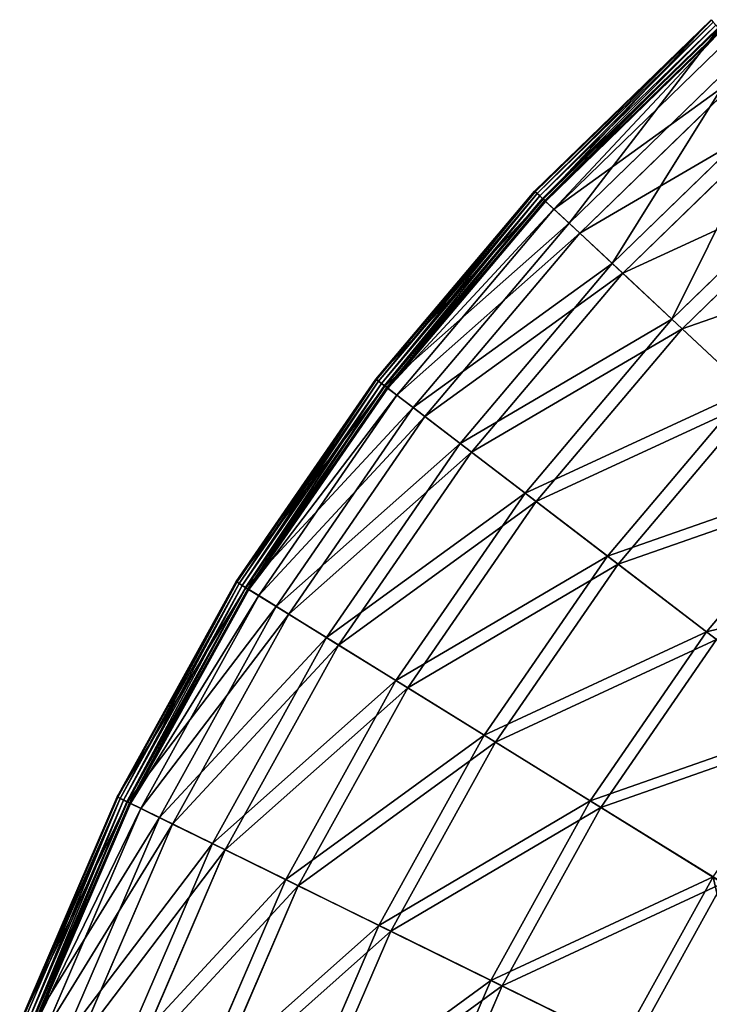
# Model space of a CAD drawing. Extents: x 0 to 1230, y 0 to 270.
# Tile 90 of 245: x 488 to 526, y 184 to 237. Entities that reach past the tile are written whole.
import ezdxf

# ---------------------------------------------------------------- set-up
doc = ezdxf.new("R2010")
doc.units = 0
doc.layers.get('0').update_dxf_attribs({"color": 13, "linetype": 'CONTINUOUS'})

# ---------------------------------------------------------------- blocks, each defined once
blk = doc.blocks.new('GROUP_6')
for p, q in [((45.806, 236.632, 0.403), (36.289, 227.386, 0.403)), ((45.835, 236.598, 0.199), (36.321, 227.356, 0.199)), ((45.928, 236.493, 0.044), (36.424, 227.26, 0.044)), ((46.06, 236.343, -0.02), (36.57, 227.124, -0.02)), ((36.719, 226.985, 0.024), (46.195, 236.19, 0.024)), ((36.744, 226.961, 13.057), (46.217, 236.164, 13.057)), ((36.832, 226.879, 0.165), (46.297, 236.074, 0.165)), ((46.34, 236.026, 0.363), (36.879, 226.835, 0.363)), ((46.75, 235.56, 12.977), (37.333, 226.412, 12.977)), ((38.148, 225.651, 25.988), (47.486, 234.723, 25.988)), ((48.011, 234.127, 25.83), (38.728, 225.11, 25.83)), ((40.473, 223.482, 38.668), (49.588, 232.336, 38.668)), ((50.099, 231.755, 38.433), (41.04, 222.953, 38.433)), ((43.697, 220.474, 50.977), (52.501, 229.026, 50.977)), ((52.995, 228.465, 50.667), (44.244, 219.964, 50.667)), ((36.289, 227.386, 0.403), (27.724, 217.252, 0.403)), ((36.321, 227.356, 0.199), (27.759, 217.225, 0.199)), ((36.289, 227.386, 0.403), (36.744, 226.961, 13.057)), ((36.321, 227.356, 0.199), (36.289, 227.386, 0.403)), ((36.424, 227.26, 0.044), (36.321, 227.356, 0.199)), ((36.424, 227.26, 0.044), (27.871, 217.14, 0.044)), ((36.57, 227.124, -0.02), (28.029, 217.019, -0.02)), ((28.191, 216.895, 0.024), (36.719, 226.985, 0.024)), ((28.218, 216.874, 13.057), (36.744, 226.961, 13.057)), ((28.314, 216.801, 0.165), (36.832, 226.879, 0.165)), ((36.879, 226.835, 0.363), (28.365, 216.762, 0.363)), ((36.57, 227.124, -0.02), (36.424, 227.26, 0.044)), ((36.719, 226.985, 0.024), (36.57, 227.124, -0.02)), ((36.832, 226.879, 0.165), (36.719, 226.985, 0.024)), ((36.744, 226.961, 13.057), (38.148, 225.651, 25.988)), ((36.879, 226.835, 0.363), (36.832, 226.879, 0.165)), ((37.333, 226.412, 12.977), (36.879, 226.835, 0.363)), ((37.333, 226.412, 12.977), (28.858, 216.385, 12.977)), ((38.728, 225.11, 25.83), (37.333, 226.412, 12.977)), ((29.744, 215.708, 25.988), (38.148, 225.651, 25.988)), ((38.148, 225.651, 25.988), (40.473, 223.482, 38.668)), ((38.728, 225.11, 25.83), (30.375, 215.226, 25.83)), ((41.04, 222.953, 38.433), (38.728, 225.11, 25.83)), ((32.271, 213.777, 38.668), (40.473, 223.482, 38.668)), ((40.473, 223.482, 38.668), (43.697, 220.474, 50.977)), ((41.04, 222.953, 38.433), (32.886, 213.307, 38.433)), ((44.244, 219.964, 50.667), (41.04, 222.953, 38.433)), ((35.774, 211.099, 50.977), (43.697, 220.474, 50.977)), ((43.697, 220.474, 50.977), (47.789, 216.656, 62.794)), ((44.244, 219.964, 50.667), (36.368, 210.645, 50.667)), ((48.31, 216.169, 62.412), (44.244, 219.964, 50.667)), ((27.724, 217.252, 0.403), (20.193, 206.328, 0.403)), ((27.759, 217.225, 0.199), (20.231, 206.304, 0.199)), ((28.218, 216.874, 13.057), (27.724, 217.252, 0.403)), ((27.759, 217.225, 0.199), (27.724, 217.252, 0.403)), ((27.871, 217.14, 0.044), (27.759, 217.225, 0.199)), ((27.871, 217.14, 0.044), (20.35, 206.23, 0.044)), ((28.029, 217.019, -0.02), (20.52, 206.126, -0.02)), ((20.694, 206.018, 0.024), (28.191, 216.895, 0.024)), ((20.722, 206, 13.057), (28.218, 216.874, 13.057)), ((20.825, 205.936, 0.165), (28.314, 216.801, 0.165)), ((28.365, 216.762, 0.363), (20.88, 205.903, 0.363)), ((28.029, 217.019, -0.02), (27.871, 217.14, 0.044)), ((28.191, 216.895, 0.024), (28.029, 217.019, -0.02)), ((28.314, 216.801, 0.165), (28.191, 216.895, 0.024)), ((29.744, 215.708, 25.988), (28.218, 216.874, 13.057)), ((28.365, 216.762, 0.363), (28.314, 216.801, 0.165)), ((28.858, 216.385, 12.977), (28.365, 216.762, 0.363)), ((40.22, 207.701, 62.794), (47.789, 216.656, 62.794)), ((28.858, 216.385, 12.977), (21.407, 205.576, 12.977)), ((30.375, 215.226, 25.83), (28.858, 216.385, 12.977)), ((48.31, 216.169, 62.412), (40.787, 207.268, 62.412)), ((22.355, 204.989, 25.988), (29.744, 215.708, 25.988)), ((32.271, 213.777, 38.668), (29.744, 215.708, 25.988)), ((30.375, 215.226, 25.83), (23.03, 204.571, 25.83)), ((32.886, 213.307, 38.433), (30.375, 215.226, 25.83)), ((25.059, 203.315, 38.668), (32.271, 213.777, 38.668)), ((35.774, 211.099, 50.977), (32.271, 213.777, 38.668)), ((32.886, 213.307, 38.433), (25.717, 202.907, 38.433)), ((36.368, 210.645, 50.667), (32.886, 213.307, 38.433)), ((45.566, 203.615, 74.007), (52.708, 212.066, 74.007)), ((28.808, 200.993, 50.977), (35.774, 211.099, 50.977)), ((40.22, 207.701, 62.794), (35.774, 211.099, 50.977)), ((36.368, 210.645, 50.667), (29.443, 200.6, 50.667)), ((40.787, 207.268, 62.412), (36.368, 210.645, 50.667)), ((33.565, 198.047, 62.794), (40.22, 207.701, 62.794)), ((45.566, 203.615, 74.007), (40.22, 207.701, 62.794)), ((40.787, 207.268, 62.412), (34.172, 197.672, 62.412)), ((46.1, 203.207, 73.557), (40.787, 207.268, 62.412)), ((20.193, 206.328, 0.403), (13.77, 194.718, 0.403)), ((20.231, 206.304, 0.199), (13.809, 194.698, 0.199)), ((20.35, 206.23, 0.044), (13.936, 194.636, 0.044)), ((20.52, 206.126, -0.02), (14.114, 194.548, -0.02)), ((20.193, 206.328, 0.403), (20.722, 206, 13.057)), ((20.193, 206.328, 0.403), (20.231, 206.304, 0.199)), ((20.231, 206.304, 0.199), (20.35, 206.23, 0.044)), ((20.35, 206.23, 0.044), (20.52, 206.126, -0.02)), ((20.694, 206.018, 0.024), (20.52, 206.126, -0.02)), ((14.298, 194.458, 0.024), (20.694, 206.018, 0.024)), ((14.329, 194.443, 13.057), (20.722, 206, 13.057)), ((14.437, 194.39, 0.165), (20.825, 205.936, 0.165)), ((20.88, 205.903, 0.363), (14.495, 194.362, 0.363)), ((21.407, 205.576, 12.977), (15.052, 194.089, 12.977)), ((20.825, 205.936, 0.165), (20.694, 206.018, 0.024)), ((20.722, 206, 13.057), (22.355, 204.989, 25.988)), ((20.88, 205.903, 0.363), (20.825, 205.936, 0.165)), ((20.88, 205.903, 0.363), (21.407, 205.576, 12.977)), ((21.407, 205.576, 12.977), (23.03, 204.571, 25.83)), ((16.053, 193.597, 25.988), (22.355, 204.989, 25.988)), ((22.355, 204.989, 25.988), (25.059, 203.315, 38.668)), ((23.03, 204.571, 25.83), (16.765, 193.248, 25.83)), ((23.03, 204.571, 25.83), (25.717, 202.907, 38.433)), ((39.286, 194.505, 74.007), (45.566, 203.615, 74.007)), ((51.76, 198.88, 84.507), (45.566, 203.615, 74.007)), ((18.907, 192.196, 38.668), (25.059, 203.315, 38.668)), ((25.717, 202.907, 38.433), (19.602, 191.855, 38.433)), ((25.059, 203.315, 38.668), (28.808, 200.993, 50.977)), ((25.717, 202.907, 38.433), (29.443, 200.6, 50.667)), ((46.1, 203.207, 73.557), (39.858, 194.151, 73.557)), ((22.866, 190.253, 50.977), (28.808, 200.993, 50.977)), ((28.808, 200.993, 50.977), (33.565, 198.047, 62.794)), ((29.443, 200.6, 50.667), (23.537, 189.924, 50.667)), ((29.443, 200.6, 50.667), (34.172, 197.672, 62.412)), ((27.889, 187.788, 62.794), (33.565, 198.047, 62.794)), ((34.172, 197.672, 62.412), (28.53, 187.473, 62.412)), ((33.565, 198.047, 62.794), (39.286, 194.505, 74.007)), ((34.172, 197.672, 62.412), (39.858, 194.151, 73.557)), ((13.77, 194.718, 0.403), (8.515, 182.534, 0.403)), ((13.809, 194.698, 0.199), (8.557, 182.518, 0.199)), ((13.936, 194.636, 0.044), (8.688, 182.469, 0.044)), ((14.114, 194.548, -0.02), (8.875, 182.399, -0.02)), ((9.066, 182.328, 0.024), (14.298, 194.458, 0.024)), ((9.098, 182.316, 13.057), (14.329, 194.443, 13.057)), ((9.211, 182.273, 0.165), (14.437, 194.39, 0.165)), ((14.495, 194.362, 0.363), (9.271, 182.251, 0.363)), ((14.329, 194.443, 13.057), (13.77, 194.718, 0.403)), ((13.77, 194.718, 0.403), (13.809, 194.698, 0.199)), ((13.809, 194.698, 0.199), (13.936, 194.636, 0.044)), ((13.936, 194.636, 0.044), (14.114, 194.548, -0.02)), ((14.298, 194.458, 0.024), (14.114, 194.548, -0.02)), ((14.437, 194.39, 0.165), (14.298, 194.458, 0.024)), ((16.053, 193.597, 25.988), (14.329, 194.443, 13.057)), ((14.495, 194.362, 0.363), (14.437, 194.39, 0.165)), ((14.495, 194.362, 0.363), (15.052, 194.089, 12.977)), ((33.93, 184.823, 74.007), (39.286, 194.505, 74.007)), ((39.286, 194.505, 74.007), (45.915, 190.4, 84.507)), ((15.052, 194.089, 12.977), (9.852, 182.033, 12.977)), ((15.052, 194.089, 12.977), (16.765, 193.248, 25.83)), ((39.858, 194.151, 73.557), (34.533, 184.527, 73.557)), ((39.858, 194.151, 73.557), (46.446, 190.071, 83.993)), ((10.897, 181.643, 25.988), (16.053, 193.597, 25.988)), ((18.907, 192.196, 38.668), (16.053, 193.597, 25.988)), ((16.765, 193.248, 25.83), (11.64, 181.364, 25.83)), ((16.765, 193.248, 25.83), (19.602, 191.855, 38.433)), ((13.875, 180.528, 38.668), (18.907, 192.196, 38.668)), ((19.602, 191.855, 38.433), (14.6, 180.257, 38.433)), ((22.866, 190.253, 50.977), (18.907, 192.196, 38.668)), ((19.602, 191.855, 38.433), (23.537, 189.924, 50.667)), ((18.005, 178.983, 50.977), (22.866, 190.253, 50.977)), ((27.889, 187.788, 62.794), (22.866, 190.253, 50.977)), ((40.929, 181.388, 84.507), (45.915, 190.4, 84.507)), ((23.537, 189.924, 50.667), (18.705, 178.721, 50.667)), ((23.537, 189.924, 50.667), (28.53, 187.473, 62.412)), ((46.446, 190.071, 83.993), (41.49, 181.113, 83.993)), ((23.246, 177.021, 62.794), (27.889, 187.788, 62.794)), ((28.53, 187.473, 62.412), (23.914, 176.771, 62.412)), ((33.93, 184.823, 74.007), (27.889, 187.788, 62.794)), ((28.53, 187.473, 62.412), (34.533, 184.527, 73.557)), ((29.548, 174.663, 74.007), (33.93, 184.823, 74.007)), ((40.929, 181.388, 84.507), (33.93, 184.823, 74.007)), ((34.533, 184.527, 73.557), (30.177, 174.427, 73.557)), ((34.533, 184.527, 73.557), (41.49, 181.113, 83.993))]:
    blk.add_line(p, q)
mesh = blk.add_polyface()
corners = [(36.744, 226.961, 13.057), (45.806, 236.632, 0.403), (36.289, 227.386, 0.403), (46.217, 236.164, 13.057)]
mesh.append_faces([[corners[k] for k in face] for face in [(0, 1, 2), (1, 0, 3)]], dxfattribs={"vtx0": -1})
mesh = blk.add_polyface()
corners = [(36.289, 227.386, 0.403), (45.835, 236.598, 0.199), (36.321, 227.356, 0.199), (45.806, 236.632, 0.403)]
mesh.append_faces([[corners[k] for k in face] for face in [(0, 1, 2), (1, 0, 3)]], dxfattribs={"vtx0": -1})
mesh = blk.add_polyface()
corners = [(45.835, 236.598, 0.199), (36.424, 227.26, 0.044), (36.321, 227.356, 0.199), (45.928, 236.493, 0.044)]
mesh.append_faces([[corners[k] for k in face] for face in [(0, 1, 2), (1, 0, 3)]], dxfattribs={"vtx0": -1})
mesh = blk.add_polyface()
corners = [(45.928, 236.493, 0.044), (36.57, 227.124, -0.02), (36.424, 227.26, 0.044), (46.06, 236.343, -0.02)]
mesh.append_faces([[corners[k] for k in face] for face in [(0, 1, 2), (1, 0, 3)]], dxfattribs={"vtx0": -1})
mesh = blk.add_polyface()
corners = [(46.06, 236.343, -0.02), (36.719, 226.985, 0.024), (36.57, 227.124, -0.02), (46.195, 236.19, 0.024)]
mesh.append_faces([[corners[k] for k in face] for face in [(0, 1, 2), (1, 0, 3)]], dxfattribs={"vtx0": -1})
mesh = blk.add_polyface()
corners = [(46.195, 236.19, 0.024), (36.832, 226.879, 0.165), (36.719, 226.985, 0.024), (46.297, 236.074, 0.165)]
mesh.append_faces([[corners[k] for k in face] for face in [(0, 1, 2), (1, 0, 3)]], dxfattribs={"vtx0": -1})
mesh = blk.add_polyface()
corners = [(38.148, 225.651, 25.988), (46.217, 236.164, 13.057), (36.744, 226.961, 13.057), (47.486, 234.723, 25.988)]
mesh.append_faces([[corners[k] for k in face] for face in [(0, 1, 2), (1, 0, 3)]], dxfattribs={"vtx0": -1})
mesh = blk.add_polyface()
corners = [(46.297, 236.074, 0.165), (36.879, 226.835, 0.363), (36.832, 226.879, 0.165), (46.34, 236.026, 0.363)]
mesh.append_faces([[corners[k] for k in face] for face in [(0, 1, 2), (1, 0, 3)]], dxfattribs={"vtx0": -1})
mesh = blk.add_polyface()
corners = [(46.34, 236.026, 0.363), (37.333, 226.412, 12.977), (36.879, 226.835, 0.363), (46.75, 235.56, 12.977)]
mesh.append_faces([[corners[k] for k in face] for face in [(0, 1, 2), (1, 0, 3)]], dxfattribs={"vtx0": -1})
mesh = blk.add_polyface()
corners = [(48.011, 234.127, 25.83), (37.333, 226.412, 12.977), (46.75, 235.56, 12.977), (38.728, 225.11, 25.83)]
mesh.append_faces([[corners[k] for k in face] for face in [(0, 1, 2), (1, 0, 3)]], dxfattribs={"vtx0": -1})
mesh = blk.add_polyface()
corners = [(40.473, 223.482, 38.668), (47.486, 234.723, 25.988), (38.148, 225.651, 25.988), (49.588, 232.336, 38.668)]
mesh.append_faces([[corners[k] for k in face] for face in [(0, 1, 2), (1, 0, 3)]], dxfattribs={"vtx0": -1})
mesh = blk.add_polyface()
corners = [(50.099, 231.755, 38.433), (38.728, 225.11, 25.83), (48.011, 234.127, 25.83), (41.04, 222.953, 38.433)]
mesh.append_faces([[corners[k] for k in face] for face in [(0, 1, 2), (1, 0, 3)]], dxfattribs={"vtx0": -1})
mesh = blk.add_polyface()
corners = [(43.697, 220.474, 50.977), (49.588, 232.336, 38.668), (40.473, 223.482, 38.668), (52.501, 229.026, 50.977)]
mesh.append_faces([[corners[k] for k in face] for face in [(0, 1, 2), (1, 0, 3)]], dxfattribs={"vtx0": -1})
mesh = blk.add_polyface()
corners = [(52.995, 228.465, 50.667), (41.04, 222.953, 38.433), (50.099, 231.755, 38.433), (44.244, 219.964, 50.667)]
mesh.append_faces([[corners[k] for k in face] for face in [(0, 1, 2), (1, 0, 3)]], dxfattribs={"vtx0": -1})
mesh = blk.add_polyface()
corners = [(47.789, 216.656, 62.794), (52.501, 229.026, 50.977), (43.697, 220.474, 50.977), (56.199, 224.826, 62.794)]
mesh.append_faces([[corners[k] for k in face] for face in [(0, 1, 2), (1, 0, 3)]], dxfattribs={"vtx0": -1})
mesh = blk.add_polyface()
corners = [(56.67, 224.291, 62.412), (44.244, 219.964, 50.667), (52.995, 228.465, 50.667), (48.31, 216.169, 62.412)]
mesh.append_faces([[corners[k] for k in face] for face in [(0, 1, 2), (1, 0, 3)]], dxfattribs={"vtx0": -1})
mesh = blk.add_polyface()
corners = [(36.744, 226.961, 13.057), (27.724, 217.252, 0.403), (28.218, 216.874, 13.057), (36.289, 227.386, 0.403)]
mesh.append_faces([[corners[k] for k in face] for face in [(0, 1, 2), (1, 0, 3)]], dxfattribs={"vtx0": -1})
mesh = blk.add_polyface()
corners = [(27.724, 217.252, 0.403), (36.321, 227.356, 0.199), (27.759, 217.225, 0.199), (36.289, 227.386, 0.403)]
mesh.append_faces([[corners[k] for k in face] for face in [(0, 1, 2), (1, 0, 3)]], dxfattribs={"vtx0": -1})
mesh = blk.add_polyface()
corners = [(27.871, 217.14, 0.044), (36.321, 227.356, 0.199), (27.759, 217.225, 0.199), (36.424, 227.26, 0.044)]
mesh.append_faces([[corners[k] for k in face] for face in [(0, 1, 2), (1, 0, 3)]], dxfattribs={"vtx0": -1})
mesh = blk.add_polyface()
corners = [(28.029, 217.019, -0.02), (36.424, 227.26, 0.044), (27.871, 217.14, 0.044), (36.57, 227.124, -0.02)]
mesh.append_faces([[corners[k] for k in face] for face in [(0, 1, 2), (1, 0, 3)]], dxfattribs={"vtx0": -1})
mesh = blk.add_polyface()
corners = [(28.191, 216.895, 0.024), (36.57, 227.124, -0.02), (28.029, 217.019, -0.02), (36.719, 226.985, 0.024)]
mesh.append_faces([[corners[k] for k in face] for face in [(0, 1, 2), (1, 0, 3)]], dxfattribs={"vtx0": -1})
mesh = blk.add_polyface()
corners = [(36.719, 226.985, 0.024), (28.314, 216.801, 0.165), (28.191, 216.895, 0.024), (36.832, 226.879, 0.165)]
mesh.append_faces([[corners[k] for k in face] for face in [(0, 1, 2), (1, 0, 3)]], dxfattribs={"vtx0": -1})
mesh = blk.add_polyface()
corners = [(38.148, 225.651, 25.988), (28.218, 216.874, 13.057), (29.744, 215.708, 25.988), (36.744, 226.961, 13.057)]
mesh.append_faces([[corners[k] for k in face] for face in [(0, 1, 2), (1, 0, 3)]], dxfattribs={"vtx0": -1})
mesh = blk.add_polyface()
corners = [(28.314, 216.801, 0.165), (36.879, 226.835, 0.363), (28.365, 216.762, 0.363), (36.832, 226.879, 0.165)]
mesh.append_faces([[corners[k] for k in face] for face in [(0, 1, 2), (1, 0, 3)]], dxfattribs={"vtx0": -1})
mesh = blk.add_polyface()
corners = [(28.365, 216.762, 0.363), (37.333, 226.412, 12.977), (28.858, 216.385, 12.977), (36.879, 226.835, 0.363)]
mesh.append_faces([[corners[k] for k in face] for face in [(0, 1, 2), (1, 0, 3)]], dxfattribs={"vtx0": -1})
mesh = blk.add_polyface()
corners = [(28.858, 216.385, 12.977), (38.728, 225.11, 25.83), (30.375, 215.226, 25.83), (37.333, 226.412, 12.977)]
mesh.append_faces([[corners[k] for k in face] for face in [(0, 1, 2), (1, 0, 3)]], dxfattribs={"vtx0": -1})
mesh = blk.add_polyface()
corners = [(40.473, 223.482, 38.668), (29.744, 215.708, 25.988), (32.271, 213.777, 38.668), (38.148, 225.651, 25.988)]
mesh.append_faces([[corners[k] for k in face] for face in [(0, 1, 2), (1, 0, 3)]], dxfattribs={"vtx0": -1})
mesh = blk.add_polyface()
corners = [(30.375, 215.226, 25.83), (41.04, 222.953, 38.433), (32.886, 213.307, 38.433), (38.728, 225.11, 25.83)]
mesh.append_faces([[corners[k] for k in face] for face in [(0, 1, 2), (1, 0, 3)]], dxfattribs={"vtx0": -1})
mesh = blk.add_polyface()
corners = [(43.697, 220.474, 50.977), (32.271, 213.777, 38.668), (35.774, 211.099, 50.977), (40.473, 223.482, 38.668)]
mesh.append_faces([[corners[k] for k in face] for face in [(0, 1, 2), (1, 0, 3)]], dxfattribs={"vtx0": -1})
mesh = blk.add_polyface()
corners = [(32.886, 213.307, 38.433), (44.244, 219.964, 50.667), (36.368, 210.645, 50.667), (41.04, 222.953, 38.433)]
mesh.append_faces([[corners[k] for k in face] for face in [(0, 1, 2), (1, 0, 3)]], dxfattribs={"vtx0": -1})
mesh = blk.add_polyface()
corners = [(47.789, 216.656, 62.794), (35.774, 211.099, 50.977), (40.22, 207.701, 62.794), (43.697, 220.474, 50.977)]
mesh.append_faces([[corners[k] for k in face] for face in [(0, 1, 2), (1, 0, 3)]], dxfattribs={"vtx0": -1})
mesh = blk.add_polyface()
corners = [(36.368, 210.645, 50.667), (48.31, 216.169, 62.412), (40.787, 207.268, 62.412), (44.244, 219.964, 50.667)]
mesh.append_faces([[corners[k] for k in face] for face in [(0, 1, 2), (1, 0, 3)]], dxfattribs={"vtx0": -1})
mesh = blk.add_polyface()
corners = [(28.218, 216.874, 13.057), (20.193, 206.328, 0.403), (20.722, 206, 13.057), (27.724, 217.252, 0.403)]
mesh.append_faces([[corners[k] for k in face] for face in [(0, 1, 2), (1, 0, 3)]], dxfattribs={"vtx0": -1})
mesh = blk.add_polyface()
corners = [(20.193, 206.328, 0.403), (27.759, 217.225, 0.199), (20.231, 206.304, 0.199), (27.724, 217.252, 0.403)]
mesh.append_faces([[corners[k] for k in face] for face in [(0, 1, 2), (1, 0, 3)]], dxfattribs={"vtx0": -1})
mesh = blk.add_polyface()
corners = [(20.35, 206.23, 0.044), (27.759, 217.225, 0.199), (20.231, 206.304, 0.199), (27.871, 217.14, 0.044)]
mesh.append_faces([[corners[k] for k in face] for face in [(0, 1, 2), (1, 0, 3)]], dxfattribs={"vtx0": -1})
mesh = blk.add_polyface()
corners = [(20.52, 206.126, -0.02), (27.871, 217.14, 0.044), (20.35, 206.23, 0.044), (28.029, 217.019, -0.02)]
mesh.append_faces([[corners[k] for k in face] for face in [(0, 1, 2), (1, 0, 3)]], dxfattribs={"vtx0": -1})
mesh = blk.add_polyface()
corners = [(20.694, 206.018, 0.024), (28.029, 217.019, -0.02), (20.52, 206.126, -0.02), (28.191, 216.895, 0.024)]
mesh.append_faces([[corners[k] for k in face] for face in [(0, 1, 2), (1, 0, 3)]], dxfattribs={"vtx0": -1})
mesh = blk.add_polyface()
corners = [(28.191, 216.895, 0.024), (20.825, 205.936, 0.165), (20.694, 206.018, 0.024), (28.314, 216.801, 0.165)]
mesh.append_faces([[corners[k] for k in face] for face in [(0, 1, 2), (1, 0, 3)]], dxfattribs={"vtx0": -1})
mesh = blk.add_polyface()
corners = [(29.744, 215.708, 25.988), (20.722, 206, 13.057), (22.355, 204.989, 25.988), (28.218, 216.874, 13.057)]
mesh.append_faces([[corners[k] for k in face] for face in [(0, 1, 2), (1, 0, 3)]], dxfattribs={"vtx0": -1})
mesh = blk.add_polyface()
corners = [(20.825, 205.936, 0.165), (28.365, 216.762, 0.363), (20.88, 205.903, 0.363), (28.314, 216.801, 0.165)]
mesh.append_faces([[corners[k] for k in face] for face in [(0, 1, 2), (1, 0, 3)]], dxfattribs={"vtx0": -1})
mesh = blk.add_polyface()
corners = [(20.88, 205.903, 0.363), (28.858, 216.385, 12.977), (21.407, 205.576, 12.977), (28.365, 216.762, 0.363)]
mesh.append_faces([[corners[k] for k in face] for face in [(0, 1, 2), (1, 0, 3)]], dxfattribs={"vtx0": -1})
mesh = blk.add_polyface()
corners = [(52.708, 212.066, 74.007), (40.22, 207.701, 62.794), (45.566, 203.615, 74.007), (47.789, 216.656, 62.794)]
mesh.append_faces([[corners[k] for k in face] for face in [(0, 1, 2), (1, 0, 3)]], dxfattribs={"vtx0": -1})
mesh = blk.add_polyface()
corners = [(21.407, 205.576, 12.977), (30.375, 215.226, 25.83), (23.03, 204.571, 25.83), (28.858, 216.385, 12.977)]
mesh.append_faces([[corners[k] for k in face] for face in [(0, 1, 2), (1, 0, 3)]], dxfattribs={"vtx0": -1})
mesh = blk.add_polyface()
corners = [(40.787, 207.268, 62.412), (53.2, 211.607, 73.557), (46.1, 203.207, 73.557), (48.31, 216.169, 62.412)]
mesh.append_faces([[corners[k] for k in face] for face in [(0, 1, 2), (1, 0, 3)]], dxfattribs={"vtx0": -1})
mesh = blk.add_polyface()
corners = [(32.271, 213.777, 38.668), (22.355, 204.989, 25.988), (25.059, 203.315, 38.668), (29.744, 215.708, 25.988)]
mesh.append_faces([[corners[k] for k in face] for face in [(0, 1, 2), (1, 0, 3)]], dxfattribs={"vtx0": -1})
mesh = blk.add_polyface()
corners = [(23.03, 204.571, 25.83), (32.886, 213.307, 38.433), (25.717, 202.907, 38.433), (30.375, 215.226, 25.83)]
mesh.append_faces([[corners[k] for k in face] for face in [(0, 1, 2), (1, 0, 3)]], dxfattribs={"vtx0": -1})
mesh = blk.add_polyface()
corners = [(35.774, 211.099, 50.977), (25.059, 203.315, 38.668), (28.808, 200.993, 50.977), (32.271, 213.777, 38.668)]
mesh.append_faces([[corners[k] for k in face] for face in [(0, 1, 2), (1, 0, 3)]], dxfattribs={"vtx0": -1})
mesh = blk.add_polyface()
corners = [(25.717, 202.907, 38.433), (36.368, 210.645, 50.667), (29.443, 200.6, 50.667), (32.886, 213.307, 38.433)]
mesh.append_faces([[corners[k] for k in face] for face in [(0, 1, 2), (1, 0, 3)]], dxfattribs={"vtx0": -1})
mesh = blk.add_polyface()
corners = [(58.409, 206.747, 84.507), (45.566, 203.615, 74.007), (51.76, 198.88, 84.507), (52.708, 212.066, 74.007)]
mesh.append_faces([[corners[k] for k in face] for face in [(0, 1, 2), (1, 0, 3)]], dxfattribs={"vtx0": -1})
mesh = blk.add_polyface()
corners = [(40.22, 207.701, 62.794), (28.808, 200.993, 50.977), (33.565, 198.047, 62.794), (35.774, 211.099, 50.977)]
mesh.append_faces([[corners[k] for k in face] for face in [(0, 1, 2), (1, 0, 3)]], dxfattribs={"vtx0": -1})
mesh = blk.add_polyface()
corners = [(29.443, 200.6, 50.667), (40.787, 207.268, 62.412), (34.172, 197.672, 62.412), (36.368, 210.645, 50.667)]
mesh.append_faces([[corners[k] for k in face] for face in [(0, 1, 2), (1, 0, 3)]], dxfattribs={"vtx0": -1})
mesh = blk.add_polyface()
corners = [(45.566, 203.615, 74.007), (33.565, 198.047, 62.794), (39.286, 194.505, 74.007), (40.22, 207.701, 62.794)]
mesh.append_faces([[corners[k] for k in face] for face in [(0, 1, 2), (1, 0, 3)]], dxfattribs={"vtx0": -1})
mesh = blk.add_polyface()
corners = [(34.172, 197.672, 62.412), (46.1, 203.207, 73.557), (39.858, 194.151, 73.557), (40.787, 207.268, 62.412)]
mesh.append_faces([[corners[k] for k in face] for face in [(0, 1, 2), (1, 0, 3)]], dxfattribs={"vtx0": -1})
mesh = blk.add_polyface()
corners = [(20.722, 206, 13.057), (13.77, 194.718, 0.403), (14.329, 194.443, 13.057), (20.193, 206.328, 0.403)]
mesh.append_faces([[corners[k] for k in face] for face in [(0, 1, 2), (1, 0, 3)]], dxfattribs={"vtx0": -1})
mesh = blk.add_polyface()
corners = [(13.77, 194.718, 0.403), (20.231, 206.304, 0.199), (13.809, 194.698, 0.199), (20.193, 206.328, 0.403)]
mesh.append_faces([[corners[k] for k in face] for face in [(0, 1, 2), (1, 0, 3)]], dxfattribs={"vtx0": -1})
mesh = blk.add_polyface()
corners = [(20.231, 206.304, 0.199), (13.936, 194.636, 0.044), (13.809, 194.698, 0.199), (20.35, 206.23, 0.044)]
mesh.append_faces([[corners[k] for k in face] for face in [(0, 1, 2), (1, 0, 3)]], dxfattribs={"vtx0": -1})
mesh = blk.add_polyface()
corners = [(20.35, 206.23, 0.044), (14.114, 194.548, -0.02), (13.936, 194.636, 0.044), (20.52, 206.126, -0.02)]
mesh.append_faces([[corners[k] for k in face] for face in [(0, 1, 2), (1, 0, 3)]], dxfattribs={"vtx0": -1})
mesh = blk.add_polyface()
corners = [(20.52, 206.126, -0.02), (14.298, 194.458, 0.024), (14.114, 194.548, -0.02), (20.694, 206.018, 0.024)]
mesh.append_faces([[corners[k] for k in face] for face in [(0, 1, 2), (1, 0, 3)]], dxfattribs={"vtx0": -1})
mesh = blk.add_polyface()
corners = [(20.694, 206.018, 0.024), (14.437, 194.39, 0.165), (14.298, 194.458, 0.024), (20.825, 205.936, 0.165)]
mesh.append_faces([[corners[k] for k in face] for face in [(0, 1, 2), (1, 0, 3)]], dxfattribs={"vtx0": -1})
mesh = blk.add_polyface()
corners = [(22.355, 204.989, 25.988), (14.329, 194.443, 13.057), (16.053, 193.597, 25.988), (20.722, 206, 13.057)]
mesh.append_faces([[corners[k] for k in face] for face in [(0, 1, 2), (1, 0, 3)]], dxfattribs={"vtx0": -1})
mesh = blk.add_polyface()
corners = [(14.437, 194.39, 0.165), (20.88, 205.903, 0.363), (14.495, 194.362, 0.363), (20.825, 205.936, 0.165)]
mesh.append_faces([[corners[k] for k in face] for face in [(0, 1, 2), (1, 0, 3)]], dxfattribs={"vtx0": -1})
mesh = blk.add_polyface()
corners = [(14.495, 194.362, 0.363), (21.407, 205.576, 12.977), (15.052, 194.089, 12.977), (20.88, 205.903, 0.363)]
mesh.append_faces([[corners[k] for k in face] for face in [(0, 1, 2), (1, 0, 3)]], dxfattribs={"vtx0": -1})
mesh = blk.add_polyface()
corners = [(15.052, 194.089, 12.977), (23.03, 204.571, 25.83), (16.765, 193.248, 25.83), (21.407, 205.576, 12.977)]
mesh.append_faces([[corners[k] for k in face] for face in [(0, 1, 2), (1, 0, 3)]], dxfattribs={"vtx0": -1})
mesh = blk.add_polyface()
corners = [(25.059, 203.315, 38.668), (16.053, 193.597, 25.988), (18.907, 192.196, 38.668), (22.355, 204.989, 25.988)]
mesh.append_faces([[corners[k] for k in face] for face in [(0, 1, 2), (1, 0, 3)]], dxfattribs={"vtx0": -1})
mesh = blk.add_polyface()
corners = [(16.765, 193.248, 25.83), (25.717, 202.907, 38.433), (19.602, 191.855, 38.433), (23.03, 204.571, 25.83)]
mesh.append_faces([[corners[k] for k in face] for face in [(0, 1, 2), (1, 0, 3)]], dxfattribs={"vtx0": -1})
mesh = blk.add_polyface()
corners = [(51.76, 198.88, 84.507), (39.286, 194.505, 74.007), (45.915, 190.4, 84.507), (45.566, 203.615, 74.007)]
mesh.append_faces([[corners[k] for k in face] for face in [(0, 1, 2), (1, 0, 3)]], dxfattribs={"vtx0": -1})
mesh = blk.add_polyface()
corners = [(28.808, 200.993, 50.977), (18.907, 192.196, 38.668), (22.866, 190.253, 50.977), (25.059, 203.315, 38.668)]
mesh.append_faces([[corners[k] for k in face] for face in [(0, 1, 2), (1, 0, 3)]], dxfattribs={"vtx0": -1})
mesh = blk.add_polyface()
corners = [(19.602, 191.855, 38.433), (29.443, 200.6, 50.667), (23.537, 189.924, 50.667), (25.717, 202.907, 38.433)]
mesh.append_faces([[corners[k] for k in face] for face in [(0, 1, 2), (1, 0, 3)]], dxfattribs={"vtx0": -1})
mesh = blk.add_polyface()
corners = [(39.858, 194.151, 73.557), (52.257, 198.501, 83.993), (46.446, 190.071, 83.993), (46.1, 203.207, 73.557)]
mesh.append_faces([[corners[k] for k in face] for face in [(0, 1, 2), (1, 0, 3)]], dxfattribs={"vtx0": -1})
mesh = blk.add_polyface()
corners = [(33.565, 198.047, 62.794), (22.866, 190.253, 50.977), (27.889, 187.788, 62.794), (28.808, 200.993, 50.977)]
mesh.append_faces([[corners[k] for k in face] for face in [(0, 1, 2), (1, 0, 3)]], dxfattribs={"vtx0": -1})
mesh = blk.add_polyface()
corners = [(23.537, 189.924, 50.667), (34.172, 197.672, 62.412), (28.53, 187.473, 62.412), (29.443, 200.6, 50.667)]
mesh.append_faces([[corners[k] for k in face] for face in [(0, 1, 2), (1, 0, 3)]], dxfattribs={"vtx0": -1})
mesh = blk.add_polyface()
corners = [(39.286, 194.505, 74.007), (27.889, 187.788, 62.794), (33.93, 184.823, 74.007), (33.565, 198.047, 62.794)]
mesh.append_faces([[corners[k] for k in face] for face in [(0, 1, 2), (1, 0, 3)]], dxfattribs={"vtx0": -1})
mesh = blk.add_polyface()
corners = [(28.53, 187.473, 62.412), (39.858, 194.151, 73.557), (34.533, 184.527, 73.557), (34.172, 197.672, 62.412)]
mesh.append_faces([[corners[k] for k in face] for face in [(0, 1, 2), (1, 0, 3)]], dxfattribs={"vtx0": -1})
mesh = blk.add_polyface()
corners = [(14.329, 194.443, 13.057), (8.515, 182.534, 0.403), (9.098, 182.316, 13.057), (13.77, 194.718, 0.403)]
mesh.append_faces([[corners[k] for k in face] for face in [(0, 1, 2), (1, 0, 3)]], dxfattribs={"vtx0": -1})
mesh = blk.add_polyface()
corners = [(8.515, 182.534, 0.403), (13.809, 194.698, 0.199), (8.557, 182.518, 0.199), (13.77, 194.718, 0.403)]
mesh.append_faces([[corners[k] for k in face] for face in [(0, 1, 2), (1, 0, 3)]], dxfattribs={"vtx0": -1})
mesh = blk.add_polyface()
corners = [(8.557, 182.518, 0.199), (13.936, 194.636, 0.044), (8.688, 182.469, 0.044), (13.809, 194.698, 0.199)]
mesh.append_faces([[corners[k] for k in face] for face in [(0, 1, 2), (1, 0, 3)]], dxfattribs={"vtx0": -1})
mesh = blk.add_polyface()
corners = [(13.936, 194.636, 0.044), (8.875, 182.399, -0.02), (8.688, 182.469, 0.044), (14.114, 194.548, -0.02)]
mesh.append_faces([[corners[k] for k in face] for face in [(0, 1, 2), (1, 0, 3)]], dxfattribs={"vtx0": -1})
mesh = blk.add_polyface()
corners = [(14.114, 194.548, -0.02), (9.066, 182.328, 0.024), (8.875, 182.399, -0.02), (14.298, 194.458, 0.024)]
mesh.append_faces([[corners[k] for k in face] for face in [(0, 1, 2), (1, 0, 3)]], dxfattribs={"vtx0": -1})
mesh = blk.add_polyface()
corners = [(14.298, 194.458, 0.024), (9.211, 182.273, 0.165), (9.066, 182.328, 0.024), (14.437, 194.39, 0.165)]
mesh.append_faces([[corners[k] for k in face] for face in [(0, 1, 2), (1, 0, 3)]], dxfattribs={"vtx0": -1})
mesh = blk.add_polyface()
corners = [(16.053, 193.597, 25.988), (9.098, 182.316, 13.057), (10.897, 181.643, 25.988), (14.329, 194.443, 13.057)]
mesh.append_faces([[corners[k] for k in face] for face in [(0, 1, 2), (1, 0, 3)]], dxfattribs={"vtx0": -1})
mesh = blk.add_polyface()
corners = [(9.211, 182.273, 0.165), (14.495, 194.362, 0.363), (9.271, 182.251, 0.363), (14.437, 194.39, 0.165)]
mesh.append_faces([[corners[k] for k in face] for face in [(0, 1, 2), (1, 0, 3)]], dxfattribs={"vtx0": -1})
mesh = blk.add_polyface()
corners = [(9.271, 182.251, 0.363), (15.052, 194.089, 12.977), (9.852, 182.033, 12.977), (14.495, 194.362, 0.363)]
mesh.append_faces([[corners[k] for k in face] for face in [(0, 1, 2), (1, 0, 3)]], dxfattribs={"vtx0": -1})
mesh = blk.add_polyface()
corners = [(45.915, 190.4, 84.507), (33.93, 184.823, 74.007), (40.929, 181.388, 84.507), (39.286, 194.505, 74.007)]
mesh.append_faces([[corners[k] for k in face] for face in [(0, 1, 2), (1, 0, 3)]], dxfattribs={"vtx0": -1})
mesh = blk.add_polyface()
corners = [(9.852, 182.033, 12.977), (16.765, 193.248, 25.83), (11.64, 181.364, 25.83), (15.052, 194.089, 12.977)]
mesh.append_faces([[corners[k] for k in face] for face in [(0, 1, 2), (1, 0, 3)]], dxfattribs={"vtx0": -1})
mesh = blk.add_polyface()
corners = [(34.533, 184.527, 73.557), (46.446, 190.071, 83.993), (41.49, 181.113, 83.993), (39.858, 194.151, 73.557)]
mesh.append_faces([[corners[k] for k in face] for face in [(0, 1, 2), (1, 0, 3)]], dxfattribs={"vtx0": -1})
mesh = blk.add_polyface()
corners = [(18.907, 192.196, 38.668), (10.897, 181.643, 25.988), (13.875, 180.528, 38.668), (16.053, 193.597, 25.988)]
mesh.append_faces([[corners[k] for k in face] for face in [(0, 1, 2), (1, 0, 3)]], dxfattribs={"vtx0": -1})
mesh = blk.add_polyface()
corners = [(11.64, 181.364, 25.83), (19.602, 191.855, 38.433), (14.6, 180.257, 38.433), (16.765, 193.248, 25.83)]
mesh.append_faces([[corners[k] for k in face] for face in [(0, 1, 2), (1, 0, 3)]], dxfattribs={"vtx0": -1})
mesh = blk.add_polyface()
corners = [(22.866, 190.253, 50.977), (13.875, 180.528, 38.668), (18.005, 178.983, 50.977), (18.907, 192.196, 38.668)]
mesh.append_faces([[corners[k] for k in face] for face in [(0, 1, 2), (1, 0, 3)]], dxfattribs={"vtx0": -1})
mesh = blk.add_polyface()
corners = [(14.6, 180.257, 38.433), (23.537, 189.924, 50.667), (18.705, 178.721, 50.667), (19.602, 191.855, 38.433)]
mesh.append_faces([[corners[k] for k in face] for face in [(0, 1, 2), (1, 0, 3)]], dxfattribs={"vtx0": -1})
mesh = blk.add_polyface()
corners = [(27.889, 187.788, 62.794), (18.005, 178.983, 50.977), (23.246, 177.021, 62.794), (22.866, 190.253, 50.977)]
mesh.append_faces([[corners[k] for k in face] for face in [(0, 1, 2), (1, 0, 3)]], dxfattribs={"vtx0": -1})
mesh = blk.add_polyface()
corners = [(48.819, 177.515, 94.193), (45.915, 190.4, 84.507), (40.929, 181.388, 84.507), (53.388, 185.773, 94.193)]
mesh.append_faces([[corners[k] for k in face] for face in [(0, 1, 2), (1, 0, 3)]], dxfattribs={"vtx0": -1})
mesh = blk.add_polyface()
corners = [(18.705, 178.721, 50.667), (28.53, 187.473, 62.412), (23.914, 176.771, 62.412), (23.537, 189.924, 50.667)]
mesh.append_faces([[corners[k] for k in face] for face in [(0, 1, 2), (1, 0, 3)]], dxfattribs={"vtx0": -1})
mesh = blk.add_polyface()
corners = [(46.446, 190.071, 83.993), (49.332, 177.263, 93.62), (41.49, 181.113, 83.993), (53.874, 185.472, 93.62)]
mesh.append_faces([[corners[k] for k in face] for face in [(0, 1, 2), (1, 0, 3)]], dxfattribs={"vtx0": -1})
mesh = blk.add_polyface()
corners = [(33.93, 184.823, 74.007), (23.246, 177.021, 62.794), (29.548, 174.663, 74.007), (27.889, 187.788, 62.794)]
mesh.append_faces([[corners[k] for k in face] for face in [(0, 1, 2), (1, 0, 3)]], dxfattribs={"vtx0": -1})
mesh = blk.add_polyface()
corners = [(23.914, 176.771, 62.412), (34.533, 184.527, 73.557), (30.177, 174.427, 73.557), (28.53, 187.473, 62.412)]
mesh.append_faces([[corners[k] for k in face] for face in [(0, 1, 2), (1, 0, 3)]], dxfattribs={"vtx0": -1})
mesh = blk.add_polyface()
corners = [(40.929, 181.388, 84.507), (29.548, 174.663, 74.007), (36.85, 171.93, 84.507), (33.93, 184.823, 74.007)]
mesh.append_faces([[corners[k] for k in face] for face in [(0, 1, 2), (1, 0, 3)]], dxfattribs={"vtx0": -1})
mesh = blk.add_polyface()
corners = [(30.177, 174.427, 73.557), (41.49, 181.113, 83.993), (37.435, 171.711, 83.993), (34.533, 184.527, 73.557)]
mesh.append_faces([[corners[k] for k in face] for face in [(0, 1, 2), (1, 0, 3)]], dxfattribs={"vtx0": -1})
blk = doc.blocks.new('COMPONENT_3')
blk.add_blockref('GROUP_6', (0, 0))
blk = doc.blocks.new('GROUP_25')
blk.add_blockref('COMPONENT_3', (479.98, -0.02, 0.02))

msp = doc.modelspace()

# ---------------------------------------------------------------- block references
msp.add_blockref('GROUP_25', (0, 0))

doc.saveas('drawing.dxf')
